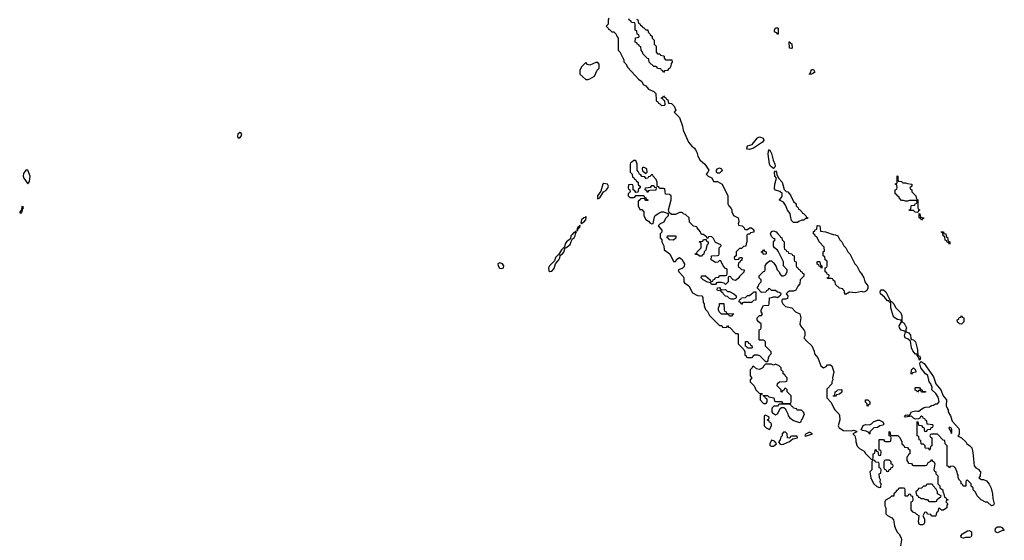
# Model space of a CAD drawing. Header units: inches. Extents: x 2701622 to 2964296, y 496201 to 720542.
# Tile 238 of 256: x 2869667 to 2879518, y 658685 to 663894. Entities that reach past the tile are written whole.
import ezdxf

# ---------------------------------------------------------------- set-up
doc = ezdxf.new("R2010")
doc.units = ezdxf.units.IN
doc.header["$MEASUREMENT"] = 0
for name, color, linetype in [('C8666', 7, 'Continuous'), ('C8675', 7, 'Continuous'), ('C8676', 7, 'Continuous')]:
    doc.layers.add(name, color=color, linetype=linetype)

msp = doc.modelspace()

# ---------------------------------------------------------------- linework, layer by layer
at = {"layer": 'C8666', "color": 4, "elevation": 4}
for points in [[(2869730, 662389.2), (2869705.3, 662354.8), (2869703.1, 662330), (2869710.4, 662310), (2869750, 662251.3), (2869766.6, 662273.4), (2869772.8, 662330), (2869750, 662389)], [(2869690, 662026), (2869684.7, 661990), (2869667.3, 661970), (2869670, 661962), (2869690, 661962), (2869698, 662002), (2869706, 662010), (2869702, 662022)]]:
    msp.add_lwpolyline(points, close=True, dxfattribs=at)
at = {"layer": 'C8675', "color": 4, "elevation": 4}
for points in [[(2877193.5, 660000), (2877192, 659970), (2877199.6, 659959.6), (2877230, 659942), (2877248.4, 659951.6), (2877274.5, 660000)], [(2877324.1, 660000), (2877331.6, 659991.6), (2877352, 659950), (2877354, 659930), (2877371.6, 659911.6), (2877410, 659884.7), (2877470, 659864.7), (2877486, 659870), (2877488, 659890), (2877498, 659902), (2877518, 659950), (2877508.4, 659968.4), (2877490, 659986), (2877447.3, 659987.3), (2877442.7, 660000)], [(2877817.1, 660000), (2877822, 659990), (2877862, 659950), (2877870, 659934), (2877871, 659890), (2877854.8, 659830), (2877866.8, 659810), (2877910, 659782.4), (2877990, 659778.8), (2878010, 659786), (2878038, 659778), (2878042, 659770), (2878002, 659750), (2878022, 659730), (2878031.2, 659691.1), (2878031.3, 659670), (2878046.4, 659626.4), (2878070, 659602), (2878116.9, 659576.9), (2878130, 659554), (2878190, 659494), (2878202, 659498), (2878206, 659510), (2878206, 659550), (2878222, 659558), (2878226, 659590), (2878230, 659594), (2878238, 659578), (2878254, 659574), (2878258, 659538), (2878270, 659534), (2878282, 659538), (2878286, 659570), (2878282, 659582), (2878266, 659586), (2878266, 659694), (2878310, 659694), (2878318, 659678), (2878330, 659674), (2878370, 659674), (2878382, 659678), (2878386, 659710), (2878382, 659722), (2878366, 659730), (2878366, 659774), (2878374, 659770), (2878378, 659738), (2878390, 659734), (2878452.7, 659732.7), (2878472.7, 659712.7), (2878494, 659670), (2878494, 659650), (2878512.7, 659632.7), (2878518, 659618), (2878550, 659614), (2878558, 659598), (2878574, 659590), (2878574, 659550), (2878558, 659542), (2878552.7, 659527.3), (2878542, 659518), (2878543.6, 659483.6), (2878558, 659458), (2878590, 659454), (2878598, 659438), (2878610, 659434), (2878730, 659434), (2878742, 659438), (2878756.4, 659463.6), (2878782, 659478), (2878790, 659494), (2878798, 659478), (2878812.7, 659472.7), (2878822, 659450), (2878814, 659390), (2878818, 659378), (2878831.6, 659371.6), (2878834, 659350), (2878854, 659330), (2878854, 659250), (2878871.6, 659231.6), (2878874, 659210), (2878902, 659190), (2878902, 659170), (2878914, 659150), (2878918, 659118), (2878932.7, 659112.7), (2878938, 659098), (2878952.7, 659092.7), (2878952.7, 659087.3), (2878938, 659082), (2878934, 659070), (2878954, 659050), (2878943.6, 659036.4), (2878942, 659010), (2878910, 658986), (2878888, 658988), (2878870, 659006), (2878858, 659002), (2878854, 658970), (2878838, 658962), (2878834, 658930), (2878830, 658926), (2878790, 658926), (2878782, 658942), (2878750, 658946), (2878742, 658962), (2878730, 658966), (2878718, 658962), (2878702, 658930), (2878719.6, 658899.6), (2878719.6, 658860.4), (2878712.7, 658847.3), (2878699.6, 658840.4), (2878680.4, 658840.4), (2878667.3, 658847.3), (2878658, 658870), (2878666, 658930), (2878643.1, 658943.1), (2878630, 658958), (2878607.3, 658967.3), (2878586, 658990), (2878586, 659070), (2878602, 659078), (2878606, 659090), (2878602, 659122), (2878587.3, 659127.3), (2878582, 659142), (2878570, 659146), (2878558, 659142), (2878552.7, 659127.3), (2878530, 659126), (2878526, 659130), (2878526, 659190), (2878522, 659202), (2878510, 659206), (2878470, 659206), (2878458, 659202), (2878452.7, 659187.3), (2878438, 659182), (2878432.7, 659167.3), (2878414, 659150), (2878412.7, 659127.3), (2878390, 659126), (2878374, 659110), (2878330, 659086), (2878322, 659070), (2878322, 659030), (2878332, 659010), (2878332, 658950), (2878350, 658932), (2878391.2, 658911.1), (2878410.9, 658890.9), (2878418, 658830), (2878424.7, 658810), (2878446.4, 658766.4), (2878465.4, 658745.4), (2878484.7, 658710), (2878491, 658690), (2878478, 658630)], [(2878951.1, 660000), (2878956, 659990), (2878958, 659970), (2878981, 659930), (2878996, 659876), (2879062.8, 659802.8), (2879067.1, 659787.1), (2879066.4, 659753.6), (2879062, 659738), (2879054, 659730), (2879062, 659722), (2879091.3, 659711.3), (2879134, 659670), (2879142, 659650), (2879170, 659634), (2879192, 659610), (2879203.6, 659563.6), (2879218, 659430), (2879232, 659410), (2879256.3, 659396.3), (2879278.8, 659370), (2879278, 659330), (2879262, 659310), (2879290, 659292), (2879310, 659292), (2879339.1, 659279.1), (2879365.4, 659245.4), (2879386.4, 659206.4), (2879398.8, 659150), (2879402, 659102), (2879416.3, 659050), (2879410, 659035.3), (2879390, 659029.6), (2879350, 659068), (2879330, 659068), (2879286, 659090), (2879246, 659130), (2879230, 659166), (2879206, 659190), (2879206, 659210), (2879187.3, 659227.3), (2879186, 659250), (2879150, 659286), (2879138, 659282), (2879134, 659270), (2879132.7, 659227.3), (2879107.3, 659227.3), (2879102, 659242), (2879086, 659250), (2879086, 659270), (2879070, 659286), (2879058, 659310), (2879056.4, 659336.4), (2879048.4, 659348.4), (2879047.3, 659367.3), (2879030, 659406), (2879010, 659426), (2878978, 659422), (2878970, 659406), (2878962, 659422), (2878947.3, 659427.3), (2878946, 659630), (2878926, 659650), (2878922, 659682), (2878907.3, 659687.3), (2878850, 659746), (2878790, 659746), (2878778, 659742), (2878774, 659730), (2878778, 659718), (2878794, 659710), (2878794, 659630), (2878778, 659622), (2878774, 659590), (2878770, 659586), (2878762, 659602), (2878730, 659606), (2878726, 659610), (2878726, 659630), (2878710, 659646), (2878690, 659646), (2878686, 659650), (2878682, 659682), (2878666, 659690), (2878662, 659722), (2878646, 659730), (2878647.3, 659872.7), (2878654, 659870), (2878658, 659838), (2878690, 659834), (2878698, 659818), (2878712.7, 659812.7), (2878718, 659778), (2878730, 659774), (2878742, 659778), (2878750, 659794), (2878782, 659798), (2878787.3, 659812.7), (2878802, 659818), (2878806, 659830), (2878802, 659842), (2878747.3, 659847.3), (2878742, 659882), (2878730, 659886), (2878722, 659902), (2878707.3, 659907.3), (2878702, 659922), (2878690, 659926), (2878678, 659922), (2878672.7, 659907.3), (2878659.6, 659900.4), (2878630, 659898), (2878610, 659906), (2878590, 659926), (2878530, 659918), (2878518, 659930), (2878530, 659938), (2878550, 659942), (2878570, 659934), (2878590, 659971), (2878630, 659981), (2878650, 659976), (2878662, 659978), (2878693.6, 660000)]]:
    msp.add_lwpolyline(points, dxfattribs=at)
for points in [[(2877130, 659938), (2877114, 659930), (2877114, 659830), (2877134, 659810), (2877170, 659794), (2877188, 659830), (2877187.3, 659847.3), (2877182, 659862), (2877167.3, 659867.3), (2877162, 659882), (2877146, 659890), (2877162, 659898), (2877166, 659910), (2877162, 659922)], [(2878170, 659746), (2878162, 659762), (2878137.2, 659777.2), (2878102.7, 659782.7), (2878086, 659790), (2878105.8, 659834.2), (2878130, 659844), (2878170, 659841), (2878190, 659851), (2878209.5, 659870.5), (2878250, 659886.8), (2878270, 659886), (2878302, 659870), (2878312.7, 659847.3), (2878302, 659838), (2878274, 659830), (2878250, 659815.3), (2878214, 659810), (2878174, 659770), (2878174, 659750)], [(2878970, 659818), (2878962, 659810), (2878970, 659794), (2878974, 659794), (2878990, 659754), (2878994.6, 659765.4), (2878994, 659794), (2878990, 659806)], [(2877330, 659766), (2877310, 659766), (2877294, 659750), (2877294, 659730), (2877283.6, 659716.4), (2877276, 659690), (2877258, 659670), (2877271.3, 659650), (2877284.1, 659644.1), (2877310, 659647.7), (2877370, 659672), (2877401.2, 659698.8), (2877448, 659710), (2877446, 659726), (2877392.7, 659727.3), (2877378, 659722), (2877372, 659708), (2877350, 659708.7), (2877346, 659750)], [(2877570, 659768), (2877530, 659746), (2877522, 659730), (2877530, 659726.8), (2877598, 659750)], [(2877190, 659686), (2877171.3, 659650), (2877172, 659632), (2877186.4, 659626.4), (2877210, 659627.3), (2877238, 659650), (2877236.4, 659656.4), (2877218, 659678)], [(2878210, 659486), (2878198, 659482), (2878194, 659470), (2878194, 659390), (2878174, 659370), (2878182, 659310), (2878210, 659254), (2878243.6, 659223.6), (2878270, 659214), (2878282, 659218), (2878286, 659250), (2878278, 659258), (2878275.3, 659270), (2878278, 659290), (2878268, 659310), (2878266, 659350), (2878282, 659358), (2878286, 659390), (2878282, 659402), (2878266, 659410), (2878266, 659450), (2878262, 659462), (2878230, 659466), (2878222, 659482)], [(2878370, 659486), (2878330, 659486), (2878318, 659482), (2878314, 659470), (2878314, 659410), (2878318, 659398), (2878332.7, 659392.7), (2878338, 659378), (2878350, 659374), (2878362, 659378), (2878367.3, 659392.7), (2878382, 659398), (2878387.3, 659412.7), (2878402, 659418), (2878406, 659430), (2878402, 659442), (2878387.3, 659447.3), (2878386, 659470)], [(2878790, 659246), (2878750, 659246), (2878738, 659242), (2878732.7, 659227.3), (2878710, 659226), (2878690, 659206), (2878658, 659202), (2878652.7, 659187.3), (2878634, 659170), (2878638, 659138), (2878652.7, 659132.7), (2878658, 659118), (2878672.7, 659112.7), (2878682, 659102), (2878710, 659102), (2878730, 659094), (2878750, 659094), (2878758, 659078), (2878770, 659074), (2878830, 659074), (2878842, 659078), (2878847.3, 659092.7), (2878870, 659114), (2878882, 659118), (2878886, 659130), (2878848.7, 659148.7), (2878848, 659170), (2878836.4, 659196.4), (2878806, 659230), (2878802, 659242)], [(2879518, 658782), (2879510, 658786), (2879470, 658769.4), (2879450, 658760.9), (2879430, 658768.7), (2879427, 658790), (2879433.2, 658810), (2879450, 658819.3), (2879479.5, 658819.5), (2879493, 658813)], [(2879110, 658705.1), (2879089.5, 658710), (2879081.6, 658730), (2879099.5, 658750), (2879150, 658780.2), (2879170, 658784.2), (2879190.3, 658770.3), (2879190.7, 658730), (2879182, 658718), (2879170, 658712.3), (2879130, 658712)]]:
    msp.add_lwpolyline(points, close=True, dxfattribs=at)
at = {"layer": 'C8676', "color": 4, "elevation": 4}
for points in [[(2875562, 663910), (2875554, 663890), (2875554, 663850), (2875534, 663830), (2875554, 663810), (2875558, 663798), (2875570, 663794), (2875590, 663774), (2875610, 663774), (2875632.7, 663752.7), (2875639.6, 663739.6), (2875643.6, 663723.6), (2875654, 663710), (2875654, 663590), (2875672.7, 663572.7), (2875711.6, 663491.6), (2875712.7, 663472.7), (2875730, 663454), (2875750, 663414), (2875859.6, 663299.6), (2875890, 663274), (2875905.4, 663245.4), (2875931.2, 663231.1), (2875959.6, 663199.6), (2876010, 663174), (2876030, 663154), (2876034, 663090), (2876038, 663078), (2876052.7, 663072.7), (2876058, 663058), (2876072.7, 663052.7), (2876090, 663034), (2876122, 663038), (2876126, 663050), (2876122, 663082), (2876107.3, 663087.3), (2876102, 663102), (2876086, 663110), (2876102, 663118), (2876110, 663132), (2876118, 663118), (2876132.7, 663112.7), (2876138, 663098), (2876152.7, 663092.7), (2876158, 663058), (2876190, 663054), (2876214, 663030), (2876232, 662990), (2876214, 662970), (2876270, 662914), (2876298, 662830), (2876304.7, 662790), (2876358, 662670), (2876391.3, 662630), (2876418, 662610), (2876430, 662592), (2876441, 662570), (2876451.3, 662530), (2876471.3, 662491.3), (2876522, 662450), (2876562, 662390), (2876552.7, 662367.3), (2876534, 662350), (2876554, 662330), (2876591.3, 662311.3), (2876610, 662274), (2876650, 662274), (2876694, 662250), (2876752, 662130), (2876752, 662050), (2876762, 662030), (2876784.7, 662004.7), (2876791.3, 661990), (2876792, 661970), (2876810, 661934), (2876854, 661910), (2876859.6, 661899.6), (2876862, 661870), (2876854, 661850), (2876858, 661838), (2876894, 661830), (2876914, 661810), (2876918, 661798), (2876930, 661794), (2876950, 661794), (2876968.4, 661811.6), (2876990, 661812), (2877012.7, 661792.7), (2877012.7, 661767.3), (2876978, 661762), (2876971.6, 661748.4), (2876952.7, 661747.3), (2876942, 661738), (2876942, 661670), (2876934, 661650), (2876932.7, 661627.3), (2876910, 661626), (2876890, 661606), (2876870, 661606), (2876834, 661570), (2876834, 661530), (2876818, 661522), (2876814, 661510), (2876818, 661498), (2876830, 661494), (2876862, 661498), (2876870, 661514), (2876890, 661514), (2876894, 661510), (2876892.7, 661487.3), (2876878, 661482), (2876872.7, 661467.3), (2876858, 661462), (2876854, 661430), (2876858, 661418), (2876870, 661414), (2876890, 661394), (2876914, 661390), (2876912.7, 661367.3), (2876870, 661326), (2876856.9, 661303.1), (2876830, 661286), (2876806, 661290), (2876787.3, 661307.3), (2876782, 661322), (2876770, 661326), (2876758, 661322), (2876754, 661310), (2876754, 661270), (2876730, 661246), (2876716.4, 661256.4), (2876690, 661266), (2876650, 661266), (2876638, 661262), (2876630, 661246), (2876590, 661246), (2876582, 661262), (2876550, 661268), (2876506, 661290), (2876486, 661310), (2876488.4, 661331.6), (2876530, 661332), (2876574, 661290), (2876578, 661278), (2876590, 661274), (2876602, 661278), (2876606, 661290), (2876622, 661298), (2876630, 661314), (2876662, 661318), (2876670, 661334), (2876730, 661334), (2876742, 661338), (2876746, 661350), (2876746, 661390), (2876742, 661402), (2876730, 661406), (2876706, 661430), (2876682, 661482), (2876670, 661486), (2876652.7, 661467.3), (2876630, 661466), (2876586, 661490), (2876587.3, 661532.7), (2876650, 661534), (2876662, 661538), (2876666, 661550), (2876666, 661610), (2876686, 661630), (2876682, 661642), (2876630, 661666), (2876610, 661706), (2876590, 661726), (2876558, 661722), (2876552.7, 661707.3), (2876546, 661706), (2876542, 661722), (2876527.3, 661727.3), (2876510, 661746), (2876490, 661746), (2876476.4, 661776.4), (2876446, 661810), (2876442, 661822), (2876407.3, 661827.3), (2876367.3, 661867.3), (2876366, 661910), (2876330, 661946), (2876307.3, 661947.3), (2876302, 661962), (2876290, 661966), (2876270, 661966), (2876230, 661946), (2876190, 661946), (2876166, 661966), (2876158, 661990), (2876186, 662090), (2876186, 662130), (2876170, 662146), (2876127.3, 662147.3), (2876122, 662202), (2876110, 662206), (2876070, 662206), (2876062, 662222), (2876046, 662226), (2876046, 662270), (2876036.4, 662296.4), (2876006, 662330), (2876002, 662342), (2875990, 662346), (2875970, 662326), (2875958, 662322), (2875952.7, 662307.3), (2875930, 662306), (2875922, 662322), (2875890, 662326), (2875882, 662342), (2875867.3, 662347.3), (2875856.4, 662376.4), (2875846, 662390), (2875846, 662450), (2875830, 662486), (2875810, 662486), (2875792.7, 662467.3), (2875778, 662462), (2875774, 662450), (2875774, 662370), (2875794, 662350), (2875798, 662318), (2875810, 662314), (2875818, 662298), (2875832.7, 662292.7), (2875838, 662278), (2875854, 662270), (2875854, 662250), (2875858, 662238), (2875874, 662230), (2875874, 662210), (2875858, 662202), (2875852.7, 662167.3), (2875830, 662166), (2875822, 662182), (2875806, 662190), (2875806, 662230), (2875802, 662242), (2875790, 662246), (2875758, 662242), (2875754, 662210), (2875758, 662198), (2875772.7, 662192.7), (2875774, 662170), (2875754, 662150), (2875754, 662130), (2875770, 662114), (2875810, 662114), (2875822, 662118), (2875830, 662134), (2875910, 662134), (2875918, 662118), (2875932.7, 662112.7), (2875938, 662098), (2875952.7, 662092.7), (2875950, 662086), (2875930, 662086), (2875922, 662102), (2875910, 662106), (2875878, 662102), (2875874, 662090), (2875858, 662082), (2875854, 662070), (2875854, 662030), (2875870, 661994), (2875890, 661994), (2875912.7, 661972.7), (2875912, 661930), (2875930, 661894), (2875956.9, 661876.9), (2875970, 661862), (2875990, 661852), (2876006, 661854), (2876017.2, 661922.8), (2876025.2, 661934.8), (2876060.2, 661959.8), (2876090, 661972), (2876110, 661972), (2876154, 661954), (2876154, 661930), (2876130, 661906), (2876111.3, 661868.7), (2876074, 661850), (2876054, 661830), (2876092.7, 661787.3), (2876092.7, 661767.3), (2876074, 661750), (2876074, 661710), (2876092, 661692), (2876092.7, 661672.7), (2876112, 661630), (2876114, 661590), (2876171.2, 661551.1), (2876210, 661474), (2876230, 661474), (2876242, 661498), (2876270, 661514), (2876296, 661496), (2876304.7, 661470), (2876318, 661450), (2876316, 661424), (2876295.3, 661404.7), (2876254, 661390), (2876262, 661370), (2876305.4, 661325.4), (2876312, 661310), (2876312, 661270), (2876319.6, 661259.6), (2876362, 661230), (2876399.6, 661159.6), (2876450, 661134), (2876494, 661130), (2876502, 661110), (2876503.6, 661063.6), (2876514, 661050), (2876514, 661030), (2876530, 660994), (2876550, 660974), (2876570, 660934), (2876670, 660834), (2876692.7, 660832.7), (2876698, 660818), (2876710, 660814), (2876742, 660818), (2876750, 660834), (2876758, 660818), (2876772.7, 660812.7), (2876830, 660754), (2876850, 660754), (2876854, 660750), (2876854, 660650), (2876912.7, 660592.7), (2876922, 660570), (2876922, 660542), (2876934, 660530), (2876938, 660518), (2876950, 660514), (2876990, 660514), (2877002, 660518), (2877006, 660530), (2877020.4, 660539.6), (2877050, 660542), (2877070, 660534), (2877130, 660474), (2877150, 660474), (2877156.4, 660483.6), (2877158, 660510), (2877170, 660534), (2877186, 660550), (2877186, 660570), (2877128.4, 660628.4), (2877127.3, 660667.3), (2877122, 660682), (2877110, 660686), (2877070, 660686), (2877066, 660690), (2877066, 660790), (2877082, 660798), (2877086, 660810), (2877086, 660850), (2877058, 660870), (2877046, 660890), (2877046, 660910), (2877067.3, 660932.7), (2877090, 660934), (2877098, 660950), (2877086, 660970), (2877086, 660990), (2877107.3, 661032.7), (2877162, 661038), (2877166, 661050), (2877167.3, 661112.7), (2877190, 661114), (2877210, 661122), (2877230, 661122), (2877250, 661114), (2877267.3, 661132.7), (2877282, 661138), (2877286, 661150), (2877270, 661166), (2877247.3, 661167.3), (2877230, 661186), (2877190, 661186), (2877170, 661206), (2877158, 661202), (2877152.7, 661187.3), (2877138, 661182), (2877132.7, 661167.3), (2877090, 661166), (2877046, 661210), (2877056.4, 661223.6), (2877066, 661250), (2877086, 661270), (2877086, 661290), (2877066, 661310), (2877066, 661330), (2877110, 661374), (2877122, 661378), (2877126, 661390), (2877126, 661430), (2877142, 661458), (2877170, 661482), (2877190, 661482), (2877210, 661462), (2877231.3, 661430), (2877244.7, 661390), (2877264.7, 661370), (2877272, 661350), (2877290, 661332), (2877310, 661332), (2877330, 661342), (2877346, 661370), (2877346, 661390), (2877308, 661430), (2877308, 661470), (2877256.4, 661576.4), (2877248.4, 661588.4), (2877218, 661610), (2877208.4, 661628.4), (2877208.4, 661671.6), (2877226, 661690), (2877222, 661702), (2877210, 661706), (2877190, 661726), (2877178, 661750), (2877190, 661774), (2877210, 661782), (2877234, 661770), (2877252.7, 661752.7), (2877272.7, 661732.7), (2877278, 661718), (2877292.7, 661712.7), (2877294, 661690), (2877314, 661670), (2877314, 661610), (2877318, 661598), (2877332.7, 661592.7), (2877338, 661578), (2877354, 661570), (2877358, 661558), (2877392.7, 661552.7), (2877398, 661538), (2877414, 661530), (2877414, 661490), (2877418, 661478), (2877434, 661470), (2877434, 661430), (2877438, 661418), (2877452.7, 661412.7), (2877458, 661398), (2877472.7, 661392.7), (2877478, 661378), (2877492.7, 661372.7), (2877498, 661358), (2877514, 661350), (2877512.7, 661327.3), (2877474, 661290), (2877472, 661250), (2877451.6, 661228.4), (2877431.2, 661188.9), (2877410, 661178), (2877370, 661178), (2877351.6, 661168.4), (2877334, 661150), (2877352, 661130), (2877350, 661106), (2877330, 661098), (2877303.6, 661096.4), (2877292.7, 661087.3), (2877292, 661070), (2877302, 661050), (2877330, 661024.7), (2877390.7, 661010.7), (2877430, 660972), (2877471.6, 660951.6), (2877482, 660910), (2877471.3, 660850), (2877478, 660830), (2877511.3, 660790), (2877522, 660770), (2877522, 660730), (2877514, 660710), (2877539.6, 660679.6), (2877591.6, 660631.6), (2877616.9, 660576.9), (2877618, 660550), (2877652, 660510), (2877682, 660430), (2877710, 660412), (2877734.6, 660425.4), (2877750, 660442), (2877779.6, 660439.6), (2877792, 660430), (2877811.3, 660370), (2877798, 660310), (2877802, 660290), (2877794, 660270), (2877794, 660250), (2877743.6, 660196.4), (2877742, 660110), (2877785.4, 660065.4), (2877817.1, 660000)], [(2875838, 663898), (2875852.7, 663892.7), (2875858, 663858), (2875872.7, 663852.7), (2875878, 663838), (2875894, 663830), (2875898, 663818), (2875912.7, 663812.7), (2875930, 663794), (2875952.7, 663792.7), (2875954, 663770), (2875972.7, 663752.7), (2875978, 663738), (2875994, 663730), (2875994, 663710), (2876014, 663690), (2876014, 663650), (2876034, 663630), (2876034, 663570), (2876050, 663554), (2876072.7, 663552.7), (2876078, 663538), (2876110, 663534), (2876114, 663530), (2876114, 663510), (2876130, 663494), (2876192.7, 663492.7), (2876194, 663470), (2876183.6, 663456.4), (2876182, 663430), (2876171.6, 663408.4), (2876158, 663402), (2876150, 663386), (2876118, 663382), (2876110, 663366), (2876102, 663382), (2876087.3, 663387.3), (2876082, 663402), (2876050, 663406), (2876042, 663422), (2876030, 663426), (2876010, 663426), (2875966, 663470), (2875962, 663502), (2875947.3, 663507.3), (2875906, 663550), (2875896.4, 663576.4), (2875886, 663590), (2875882, 663622), (2875867.3, 663627.3), (2875862, 663642), (2875847.3, 663647.3), (2875842, 663662), (2875826, 663670), (2875827.3, 663712.7), (2875862, 663718), (2875866, 663730), (2875862, 663742), (2875846, 663750), (2875842, 663782), (2875826, 663790), (2875826, 663850), (2875822, 663862), (2875787.3, 663867.3), (2875782, 663882), (2875767.3, 663887.3), (2875762, 663902)], [(2878693.6, 660000), (2878708, 660010), (2878730, 660017.3), (2878770, 660021), (2878790, 660034.8), (2878810, 660038.8), (2878829.6, 660050.4), (2878850, 660051), (2878865.2, 660070), (2878864.5, 660090), (2878856.2, 660116.2), (2878832.7, 660152.7), (2878793.2, 660190), (2878795.1, 660215.1), (2878782.7, 660250), (2878765.6, 660270), (2878752.9, 660332.9), (2878729.6, 660349.7), (2878682.7, 660410), (2878674, 660450), (2878676.4, 660463.6), (2878686, 660474), (2878715.2, 660455.2), (2878810, 660322), (2878832, 660250), (2878882, 660190), (2878906, 660130), (2878938.8, 660090), (2878936.3, 660030), (2878951.1, 660000)], [(2877442.7, 660000), (2877442, 660002), (2877410, 660006), (2877402, 660022), (2877390, 660026), (2877382, 660042), (2877370, 660046), (2877270, 660046), (2877258, 660042), (2877250, 660026), (2877212.7, 660027.3), (2877194, 660010), (2877193.5, 660000)], [(2877274.5, 660000), (2877276.4, 660003.6), (2877290, 660014), (2877312.7, 660012.7), (2877324.1, 660000)]]:
    msp.add_lwpolyline(points, dxfattribs=at)
for points in [[(2877250, 663746), (2877242, 663762), (2877230, 663766), (2877220.4, 663780.4), (2877218, 663790), (2877230, 663814), (2877250, 663814), (2877254, 663810), (2877254, 663750)], [(2877390, 663606), (2877368.4, 663608.4), (2877366, 663674), (2877372.7, 663672.7), (2877378, 663658), (2877391.6, 663651.6), (2877394, 663610)], [(2875450, 663466), (2875430, 663466), (2875370, 663438), (2875347.3, 663447.3), (2875330, 663466), (2875290, 663426), (2875272, 663390), (2875272, 663350), (2875330, 663294), (2875350, 663294), (2875370, 663302), (2875418, 663330), (2875446, 663390), (2875466, 663410), (2875466, 663450)], [(2877570, 663346), (2877568, 663350), (2877578, 663362), (2877590, 663394), (2877610, 663394), (2877622, 663370), (2877610, 663358), (2877590, 663348)], [(2871870, 662764), (2871851.3, 662750), (2871846, 662730), (2871850, 662712), (2871870, 662711.3), (2871884, 662730), (2871888.7, 662750), (2871880.4, 662760.4)], [(2876970, 662595.3), (2876950, 662598), (2876942, 662610), (2876949.4, 662630.6), (2876994.6, 662645.4), (2877049.4, 662710.6), (2877070, 662720.7), (2877104.7, 662710), (2877111.3, 662690), (2877098, 662670), (2877010, 662608.7)], [(2877210, 662406), (2877178, 662430), (2877168.8, 662448.9), (2877155.3, 662550), (2877160.4, 662579.6), (2877170, 662594), (2877190, 662554), (2877204.7, 662490), (2877221, 662450), (2877224.7, 662430), (2877222, 662418)], [(2875916.4, 662416.4), (2875903.6, 662416.4), (2875894, 662410), (2875898, 662378), (2875912.7, 662372.7), (2875930, 662354), (2875946, 662370), (2875942, 662402)], [(2876650, 662358), (2876638, 662370), (2876638, 662390), (2876650, 662402), (2876670, 662411), (2876690, 662402), (2876694.8, 662390), (2876690, 662378), (2876670, 662358)], [(2877410, 661866), (2877390, 661886), (2877378, 661930), (2877376.4, 661956.4), (2877349.1, 661989.1), (2877330, 662038), (2877310, 662068), (2877268.4, 662088.4), (2877268.4, 662091.6), (2877290, 662114), (2877295.3, 662130), (2877294.6, 662154.6), (2877273.6, 662173.6), (2877228.4, 662188.4), (2877220.4, 662200.4), (2877222, 662250), (2877238, 662310), (2877222, 662330), (2877218, 662370), (2877230, 662382), (2877238, 662370), (2877243.6, 662343.6), (2877258, 662310), (2877294, 662270), (2877315.3, 662195.3), (2877336, 662176), (2877352, 662170), (2877379.8, 662139.8), (2877410, 662074), (2877434, 662050), (2877434, 662030), (2877454, 662010), (2877458, 661998), (2877470, 661994), (2877494, 661970), (2877498, 661958), (2877510, 661954), (2877534, 661930), (2877538, 661918), (2877554, 661910), (2877550, 661906), (2877530, 661906), (2877511.6, 661888.4), (2877492.7, 661887.3), (2877463.6, 661876.4), (2877450, 661866)], [(2878502, 662262), (2878530, 662262), (2878550, 662254), (2878594, 662250), (2878592.7, 662227.3), (2878574, 662210), (2878578, 662198), (2878592.7, 662192.7), (2878594, 662170), (2878634, 662130), (2878638, 662098), (2878654, 662090), (2878654, 662010), (2878658, 661998), (2878674, 661990), (2878658, 661982), (2878654, 661966), (2878650, 661966), (2878627.3, 661967.3), (2878610, 661986), (2878570, 661986), (2878566, 661990), (2878582, 661998), (2878586, 662030), (2878590, 662034), (2878622, 662038), (2878627.3, 662052.7), (2878642, 662058), (2878646, 662070), (2878642, 662082), (2878630, 662086), (2878570, 662086), (2878550, 662078), (2878530, 662078), (2878510, 662086), (2878490, 662086), (2878466, 662110), (2878462, 662122), (2878446, 662130), (2878442, 662142), (2878426, 662150), (2878426, 662190), (2878442, 662198), (2878446, 662210), (2878442, 662242), (2878426, 662250), (2878442, 662258), (2878446, 662270), (2878447.3, 662332.7), (2878454, 662330), (2878454, 662290), (2878458, 662278), (2878490, 662274)], [(2875510, 662254), (2875502.8, 662250), (2875482, 662178), (2875448, 662130), (2875446.4, 662106.4), (2875450, 662102), (2875470, 662111.3), (2875509.2, 662170.8), (2875530, 662184), (2875551.4, 662208.5), (2875557, 662230), (2875546.8, 662246.8)], [(2875950, 662166), (2875942, 662182), (2875926, 662190), (2875927.3, 662212.7), (2875982, 662218), (2875990, 662234), (2876010, 662234), (2876018, 662218), (2876034, 662214), (2876032.7, 662187.3), (2875970, 662186), (2875958, 662182)], [(2875330, 661926), (2875325.4, 661914.6), (2875310, 661912.7), (2875288.2, 661890), (2875282.8, 661862.8), (2875290, 661852), (2875298, 661862), (2875310, 661866.8), (2875332.7, 661890), (2875335.3, 661915.3)], [(2878690, 661889), (2878682, 661902), (2878666, 661910), (2878666, 661954), (2878674, 661950), (2878678, 661918), (2878711.6, 661911.6), (2878710, 661906), (2878698, 661902)], [(2875230, 661778), (2875216.9, 661763.1), (2875210, 661764), (2875190, 661741.2), (2875182, 661730), (2875178.8, 661701.2), (2875139.1, 661670), (2875126, 661650), (2875118.8, 661621.2), (2875087.3, 661592.7), (2875059.1, 661540.9), (2875050, 661537.2), (2875026.7, 661513.3), (2875018, 661482), (2874967.1, 661432.9), (2874958, 661410), (2874961.3, 661381.3), (2874970, 661374), (2874990, 661379.1), (2875015.2, 661404.8), (2875029.2, 661450.8), (2875062.7, 661490), (2875072.3, 661510), (2875073.2, 661530), (2875080.1, 661539.9), (2875099, 661550), (2875112.3, 661567.7), (2875126, 661614), (2875130, 661611.3), (2875175.1, 661644.9), (2875184.7, 661675.3), (2875199, 661701), (2875213.2, 661710), (2875225.2, 661730), (2875227.3, 661752.7), (2875236.4, 661776.4)], [(2875270, 661838), (2875259.6, 661820.4), (2875250, 661818), (2875246.8, 661810), (2875242, 661790), (2875243.6, 661783.6), (2875250, 661784.7), (2875255.3, 661804.7), (2875266, 661810), (2875262, 661818), (2875270, 661814), (2875275.3, 661830)], [(2878110, 661168), (2878090, 661175.3), (2878030, 661162), (2877970, 661168), (2877930, 661146), (2877920.4, 661160.4), (2877918, 661178), (2877906, 661190), (2877902, 661202), (2877868.4, 661208.4), (2877830, 661246), (2877826, 661270), (2877807.3, 661287.3), (2877802, 661302), (2877790, 661306), (2877750, 661306), (2877746, 661310), (2877762, 661318), (2877766, 661330), (2877762, 661342), (2877747.3, 661347.3), (2877742, 661362), (2877726, 661370), (2877726, 661410), (2877742, 661418), (2877746, 661430), (2877746, 661470), (2877742, 661482), (2877726, 661490), (2877722, 661522), (2877706, 661530), (2877706, 661570), (2877718, 661582), (2877716.4, 661616.4), (2877666, 661670), (2877642, 661722), (2877630, 661726), (2877622, 661742), (2877608, 661750), (2877610, 661774), (2877622, 661778), (2877626, 661790), (2877642, 661798), (2877646, 661830), (2877650, 661834), (2877672.7, 661832.7), (2877678, 661778), (2877730, 661772), (2877805.4, 661745.4), (2877830, 661742), (2877851.2, 661731.1), (2877872, 661690), (2877892, 661670), (2877912, 661630), (2877930.9, 661610.9), (2877951.2, 661571.1), (2877971.3, 661550), (2878022, 661450), (2878042, 661430), (2878071.2, 661371.1), (2878090, 661352), (2878111.3, 661310), (2878122, 661270), (2878151.3, 661230), (2878154, 661206), (2878138.8, 661181.2), (2878130, 661175.3)], [(2878970, 661646), (2878962, 661662), (2878947.3, 661667.3), (2878942, 661682), (2878927.3, 661687.3), (2878922, 661722), (2878906, 661730), (2878902, 661762), (2878890, 661766), (2878887.3, 661772.7), (2878910, 661772), (2878914, 661754), (2878932, 661750), (2878938, 661718), (2878950, 661714), (2878958, 661678), (2878972, 661670), (2878974, 661650)], [(2876210, 661688), (2876166, 661690), (2876162, 661702), (2876146, 661710), (2876147.3, 661732.7), (2876231.3, 661731.3), (2876231.6, 661708.4)], [(2876490, 661528), (2876468.4, 661528.4), (2876450, 661546), (2876430, 661546), (2876426, 661550), (2876442, 661558), (2876446, 661570), (2876486, 661610), (2876486, 661650), (2876482, 661662), (2876466, 661670), (2876470, 661674), (2876502, 661678), (2876510, 661694), (2876534, 661694), (2876538, 661678), (2876554, 661670), (2876554, 661650), (2876542, 661638), (2876532.7, 661587.3), (2876514, 661570), (2876512.7, 661547.3), (2876498, 661542)], [(2877110, 661546), (2877102, 661562), (2877086, 661570), (2877102, 661578), (2877110, 661594), (2877118, 661578), (2877134, 661570), (2877134, 661550), (2877130, 661548)], [(2877690, 661406), (2877682, 661422), (2877667.3, 661427.3), (2877662, 661442), (2877647.3, 661447.3), (2877646, 661470), (2877650, 661474), (2877670, 661474), (2877674, 661470), (2877678, 661438), (2877694, 661430), (2877694, 661410)], [(2874470, 661460.5), (2874450, 661452.7), (2874454.4, 661430), (2874467.9, 661407.9), (2874490, 661403), (2874509.1, 661410.9), (2874509.3, 661430), (2874496, 661450)], [(2876692.7, 661192.7), (2876730, 661194), (2876750, 661174), (2876770, 661174), (2876811.6, 661151.6), (2876834, 661130), (2876834, 661110), (2876830, 661106), (2876810, 661098), (2876790, 661098), (2876770, 661106), (2876750, 661126), (2876727.3, 661127.3), (2876707.3, 661147.3), (2876702, 661162), (2876686, 661170), (2876682, 661182), (2876650, 661186), (2876646, 661190), (2876647.3, 661212.7), (2876670, 661214), (2876678, 661198)], [(2878670, 660486), (2878658, 660518), (2878646, 660534), (2878646, 660546), (2878630, 660548), (2878602, 660582), (2878589.4, 660610), (2878579, 660679), (2878557, 660697), (2878526.6, 660710), (2878519.5, 660730), (2878528, 660770), (2878519, 660779), (2878487.3, 660787.3), (2878469.5, 660809.5), (2878467.5, 660832.5), (2878488, 660870), (2878486, 660886), (2878450, 660892.7), (2878422.7, 660910), (2878406, 660930), (2878384, 661010), (2878382, 661062), (2878370, 661068), (2878362, 661082), (2878350, 661082), (2878318, 661118), (2878279, 661150), (2878275.3, 661170), (2878278, 661182), (2878286, 661190), (2878311, 661191), (2878331.3, 661171.3), (2878378, 661078), (2878390, 661074), (2878414, 661050), (2878430, 661014), (2878482, 660962), (2878494, 660930), (2878494, 660870), (2878516, 660856), (2878538, 660810), (2878532, 660790), (2878534, 660770), (2878562, 660762), (2878578, 660738), (2878583.6, 660703.6), (2878590, 660694), (2878610, 660692), (2878630.8, 660670.8), (2878650.9, 660590.9), (2878654, 660534), (2878670, 660532), (2878678, 660510), (2878674, 660486)], [(2876890, 661046), (2876882, 661062), (2876866, 661070), (2876867.3, 661092.7), (2876882, 661098), (2876887.3, 661112.7), (2876930, 661114), (2876950, 661134), (2876970, 661134), (2876987.3, 661152.7), (2877002, 661158), (2877007.3, 661172.7), (2877032.7, 661172.7), (2877032.7, 661087.3), (2877010, 661086), (2876990, 661066), (2876910, 661066), (2876898, 661062)], [(2876790, 660926), (2876767.3, 660927.3), (2876762, 660942), (2876750, 660946), (2876688.4, 660948.4), (2876666, 660970), (2876658, 660990), (2876658, 661010), (2876667.3, 661032.7), (2876670, 661054), (2876712.7, 661052.7), (2876714, 660990), (2876718, 660978), (2876734, 660970), (2876738, 660958), (2876750, 660954), (2876812, 660952), (2876810, 660946), (2876798, 660942)], [(2879090, 660846), (2879066, 660850), (2879062, 660862), (2879050, 660866), (2879046, 660890), (2879062, 660898), (2879067.3, 660912.7), (2879082, 660918), (2879090, 660934), (2879098, 660918), (2879114, 660910), (2879114, 660870)], [(2876950, 660606), (2876942, 660622), (2876927.3, 660627.3), (2876927.3, 660672.7), (2876952.7, 660672.7), (2876958, 660658), (2876974, 660650), (2876978, 660638), (2876992.7, 660632.7), (2876994, 660610), (2876990, 660606)], [(2877230, 660446), (2877210, 660438), (2877190, 660446), (2877130, 660446), (2877110, 660426), (2877102, 660410), (2877070, 660395.3), (2877040.4, 660400.4), (2877010, 660426), (2876998, 660422), (2876994, 660410), (2876974, 660390), (2876974, 660330), (2876992, 660312), (2876974, 660290), (2876974, 660270), (2877014, 660230), (2877032, 660192), (2877070, 660154), (2877090, 660154), (2877094, 660150), (2877094, 660146), (2877078, 660142), (2877074, 660130), (2877074, 660090), (2877110, 660054), (2877130, 660054), (2877138, 660062), (2877146, 660070), (2877146, 660090), (2877142, 660102), (2877127.3, 660107.3), (2877122, 660122), (2877107.3, 660127.3), (2877106, 660134), (2877147.3, 660132.7), (2877162, 660122), (2877211.6, 660111.6), (2877218, 660078), (2877230, 660074), (2877290, 660074), (2877298, 660058), (2877310, 660054), (2877370, 660054), (2877382, 660058), (2877386, 660070), (2877386, 660130), (2877346, 660170), (2877346, 660190), (2877330, 660206), (2877318, 660202), (2877312.7, 660187.3), (2877298, 660182), (2877290, 660166), (2877286, 660170), (2877286, 660190), (2877246, 660230), (2877247.3, 660252.7), (2877268.4, 660271.6), (2877330, 660274), (2877342, 660278), (2877346, 660290), (2877346, 660310), (2877326, 660330), (2877322, 660342), (2877306, 660350), (2877306, 660370), (2877286, 660390), (2877286, 660410), (2877266, 660430)], [(2878590, 660346), (2878586, 660350), (2878588.4, 660391.6), (2878610, 660411.3), (2878630.7, 660390.7), (2878631.2, 660368.9), (2878630, 660366), (2878598, 660362)], [(2877810, 660126), (2877806, 660130), (2877822, 660138), (2877826, 660170), (2877842, 660178), (2877848.4, 660191.6), (2877890, 660194), (2877894, 660190), (2877892.7, 660167.3), (2877870, 660148), (2877838, 660142), (2877830, 660126)], [(2878690, 660166), (2878682, 660182), (2878670, 660186), (2878658, 660182), (2878650, 660166), (2878642, 660182), (2878627.3, 660187.3), (2878626, 660210), (2878630, 660214), (2878670, 660214), (2878678, 660198), (2878694, 660190), (2878698, 660178), (2878730, 660174), (2878730, 660166)], [(2878150, 660026), (2878146, 660030), (2878146, 660050), (2878128.4, 660068.4), (2878130, 660092), (2878154, 660090), (2878172, 660070), (2878171.6, 660048.4), (2878158, 660042)]]:
    msp.add_lwpolyline(points, close=True, dxfattribs=at)

doc.saveas('drawing.dxf')
